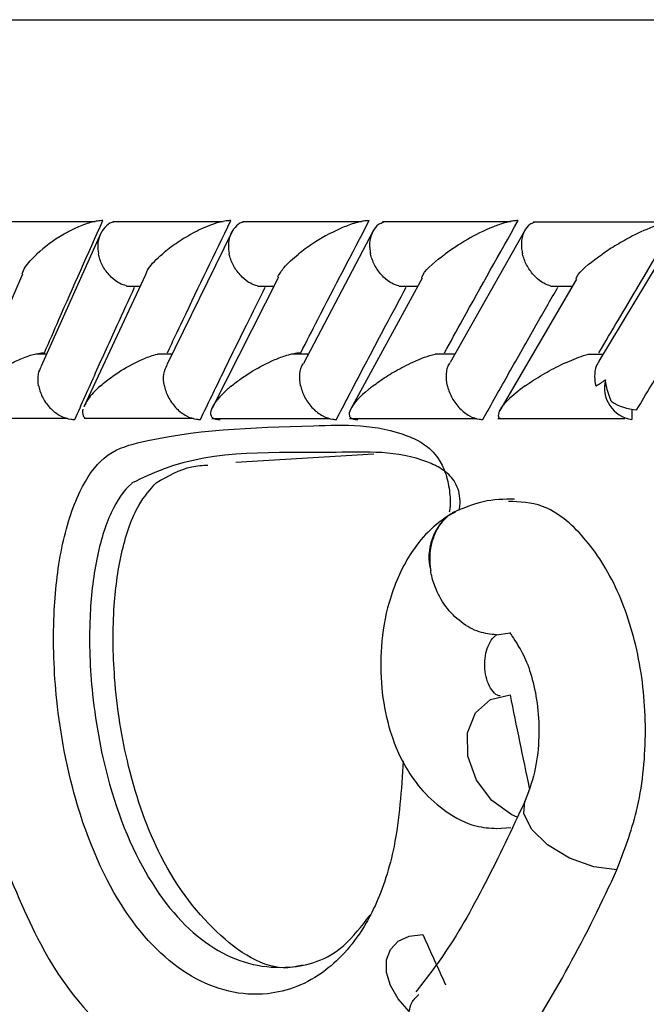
# Model space of a CAD drawing. Header units: millimetres. Extents: x 65 to 121, y 64 to 185.
# Tile 69 of 175: x 65.248 to 65.718, y 133.152 to 133.89. Entities that reach past the tile are written whole.
import ezdxf

# ---------------------------------------------------------------- set-up
doc = ezdxf.new("R2010")
doc.units = ezdxf.units.MM

msp = doc.modelspace()

# ---------------------------------------------------------------- linework, layer by layer
at = {"color": 1, "linetype": 'Continuous', "lineweight": 25}
msp.add_line((64.79811, 133.89001), (69.13552, 133.89001), dxfattribs=at)
at = {"color": 7, "linetype": 'Continuous', "lineweight": 25}
for p, q in [((65.30494, 133.73854), (65.22895, 133.73854)), ((65.40085, 133.7385), (65.31815, 133.7385)), ((65.50456, 133.73844), (65.41514, 133.73844)), ((65.51309, 133.73169), (65.4608, 133.63225)), ((65.61614, 133.73839), (65.52001, 133.73839)), ((65.6269, 133.73239), (65.57075, 133.63297)), ((65.73573, 133.73833), (65.63284, 133.73833)), ((65.74185, 133.73332), (65.68203, 133.63395)), ((65.30906, 133.72989), (65.26436, 133.63039)), ((65.40714, 133.7308), (65.35867, 133.63136)), ((65.25035, 133.69937), (65.20805, 133.60103)), ((65.34261, 133.69866), (65.29636, 133.59991)), ((65.44218, 133.69713), (65.39243, 133.59892)), ((65.54983, 133.69626), (65.49612, 133.59775)), ((65.66547, 133.6956), (65.60792, 133.59714)), ((65.32831, 133.69036), (65.33872, 133.69036)), ((65.42643, 133.69031), (65.43873, 133.69031)), ((65.53233, 133.69028), (65.54657, 133.69028)), ((65.64609, 133.69027), (65.66235, 133.69027)), ((65.2684, 133.6394), (65.26035, 133.6394)), ((65.36256, 133.63934), (65.35226, 133.63934)), ((65.4645, 133.63928), (65.4519, 133.63928)), ((65.57428, 133.63922), (65.55945, 133.63922)), ((65.68516, 133.63916), (65.67487, 133.63916)), ((65.209, 133.59125), (65.28415, 133.59125)), ((65.29669, 133.59121), (65.37854, 133.59121)), ((65.39214, 133.59118), (65.48069, 133.59118)), ((65.4954, 133.59117), (65.59065, 133.59117)), ((65.60658, 133.59116), (65.70171, 133.59116)), ((65.70676, 133.598), (65.70676, 133.59035)), ((65.41024, 133.55826), (65.5135, 133.56456)), ((65.57244, 133.52024), (65.57151, 133.51969)), ((65.57326, 133.52072), (65.57244, 133.52024)), ((65.60547, 133.42894), (65.61567, 133.43046)), ((65.60561, 133.28365), (65.61631, 133.2844))]:
    msp.add_line(p, q, dxfattribs=at)
at = {"color": 7, "linetype": 'Continuous', "lineweight": 25, "flags": 128}
for points in [[(65.62091, 133.29238), (65.61685, 133.2941), (65.60191, 133.30473), (65.59043, 133.32009), (65.5841, 133.33792), (65.58386, 133.35558), (65.58973, 133.37047), (65.60087, 133.38038), (65.61561, 133.38385)], [(65.54013, 133.14664), (65.53185, 133.15598), (65.526, 133.16597), (65.52297, 133.17594), (65.52297, 133.18521), (65.52599, 133.19316), (65.53184, 133.19925), (65.54011, 133.20307), (65.55026, 133.20435)]]:
    msp.add_lwpolyline(points, dxfattribs=at)
at = {"color": 1, "linetype": 'Continuous', "lineweight": 25, "flags": 128}
msp.add_lwpolyline([(65.69566, 133.25274), (65.67839, 133.25503), (65.66017, 133.26163), (65.6438, 133.27152), (65.63177, 133.28321), (65.62592, 133.29489), (65.6268, 133.30413)], dxfattribs=at)
at = {"color": 7, "linetype": 'Continuous', "lineweight": 25}
for centre, radius, start, end in [((65.71026, 133.61404), 0.02394, 165.44114, 261.59808), ((65.71208, 133.63459), 0.03692, 235.90296, 267.6694)]:
    msp.add_arc(centre, radius, start, end, dxfattribs=at)
at = {"color": 1, "linetype": 'Continuous', "lineweight": 25}
msp.add_arc((65.59513, 133.4871), 0.04025, 125.93892, 194.60702, dxfattribs=at)
at = {"color": 7, "linetype": 'Continuous', "lineweight": 25}
for centre, major_axis, ratio, start_param, end_param in [((69.37311, 133.33679), (-2.85503, 12.70647), 0.281339, 1.50397, 1.509457), ((69.37311, 133.16565), (-3.68119, 5.26221), 0.516232, 1.217322, 1.224091)]:
    msp.add_ellipse(centre, major_axis=major_axis, ratio=ratio, start_param=start_param, end_param=end_param, dxfattribs=at)
for points, knots in [([(65.31062, 133.73939), (65.31034, 133.73939), (65.30937, 133.7394), (65.30698, 133.73922), (65.30319, 133.73853), (65.29658, 133.73662), (65.28913, 133.73344), (65.27513, 133.72596), (65.26668, 133.71946), (65.26129, 133.71443), (65.26126, 133.7144)], [0, 0, 0, 0, 0.01308, 0.044027, 0.100232, 0.166365, 0.329718, 0.473927, 0.996414, 1, 1, 1, 1]), ([(65.2669, 133.64035), (65.27049, 133.64864), (65.2848, 133.68165), (65.29956, 133.71467), (65.31062, 133.73939)], [0, 0, 0, 0, 0.251068, 1, 1, 1, 1]), ([(65.40648, 133.73939), (65.40642, 133.73939), (65.40534, 133.73941), (65.40273, 133.73922), (65.39768, 133.73821), (65.38852, 133.73525), (65.37715, 133.72972), (65.36525, 133.72233), (65.35845, 133.71709), (65.35537, 133.71443), (65.35533, 133.7144)], [0, 0, 0, 0, 0.002829, 0.050962, 0.110327, 0.207803, 0.453176, 0.72164, 0.996413, 1, 1, 1, 1]), ([(65.35899, 133.64035), (65.3629, 133.64865), (65.37847, 133.68166), (65.39449, 133.71467), (65.40648, 133.73939)], [0, 0, 0, 0, 0.251133, 1, 1, 1, 1]), ([(65.51015, 133.73939), (65.5093, 133.73937), (65.50746, 133.73933), (65.50345, 133.73867), (65.4969, 133.73689), (65.48313, 133.73141), (65.46952, 133.72349), (65.46042, 133.71694), (65.45729, 133.71443), (65.45725, 133.7144)], [0, 0, 0, 0, 0.038845, 0.084813, 0.16294, 0.3127, 0.736904, 0.996418, 1, 1, 1, 1]), ([(65.45887, 133.64035), (65.4631, 133.64864), (65.47993, 133.68167), (65.49721, 133.71467), (65.51015, 133.73939)], [0, 0, 0, 0, 0.251052, 1, 1, 1, 1]), ([(65.56658, 133.64035), (65.57112, 133.64863), (65.58923, 133.68165), (65.60778, 133.71465), (65.62168, 133.73939)], [0, 0, 0, 0, 0.25043, 1, 1, 1, 1]), ([(65.62168, 133.73939), (65.62111, 133.73939), (65.61961, 133.73937), (65.61618, 133.7389), (65.61029, 133.73745), (65.59806, 133.73302), (65.58262, 133.72502), (65.57201, 133.71805), (65.56712, 133.71443), (65.56708, 133.7144)], [0, 0, 0, 0, 0.027377, 0.072136, 0.141875, 0.269082, 0.620336, 0.996408, 1, 1, 1, 1]), ([(65.68222, 133.64035), (65.68706, 133.6486), (65.70646, 133.68163), (65.72631, 133.71463), (65.74121, 133.73939)], [0, 0, 0, 0, 0.24956, 1, 1, 1, 1]), ([(65.74121, 133.73939), (65.74088, 133.73939), (65.73967, 133.73939), (65.73678, 133.73907), (65.73145, 133.73789), (65.72064, 133.73429), (65.70816, 133.72845), (65.69531, 133.72127), (65.6883, 133.71673), (65.68498, 133.71443), (65.68493, 133.7144)], [0, 0, 0, 0, 0.0165206, 0.0607597, 0.1238826, 0.2334929, 0.5249086, 0.7588905, 0.9964265, 1, 1, 1, 1]), ([(65.31889, 133.7383), (65.3184, 133.73821), (65.31572, 133.73771), (65.31187, 133.73447), (65.30793, 133.72868), (65.30649, 133.72162), (65.30689, 133.7166), (65.3073, 133.71448), (65.30731, 133.7144)], [0, 0, 0, 0, 0.050905, 0.280105, 0.520429, 0.797759, 0.992214, 1, 1, 1, 1]), ([(65.41595, 133.73826), (65.41553, 133.73818), (65.41298, 133.73768), (65.40934, 133.73446), (65.4056, 133.72868), (65.40435, 133.72162), (65.40484, 133.7166), (65.40528, 133.71448), (65.4053, 133.7144)], [0, 0, 0, 0, 0.045263, 0.275828, 0.517627, 0.796543, 0.992166, 1, 1, 1, 1]), ([(65.52094, 133.73815), (65.51962, 133.73764), (65.51634, 133.73637), (65.51258, 133.73163), (65.51022, 133.72469), (65.51035, 133.71854), (65.51101, 133.7151), (65.51115, 133.71448), (65.51117, 133.7144)], [0, 0, 0, 0, 0.158891, 0.39568, 0.667657, 0.939842, 0.992108, 1, 1, 1, 1]), ([(65.63384, 133.73809), (65.63262, 133.73759), (65.62951, 133.73634), (65.626, 133.73163), (65.62386, 133.7247), (65.62411, 133.71854), (65.62483, 133.7151), (65.62497, 133.71448), (65.62499, 133.7144)], [0, 0, 0, 0, 0.153653, 0.392045, 0.665589, 0.939344, 0.992049, 1, 1, 1, 1]), ([(65.25018, 133.69944), (65.25083, 133.70109), (65.25273, 133.70592), (65.25763, 133.71103), (65.26122, 133.71436), (65.26126, 133.7144)], [0, 0, 0, 0, 0.339023, 0.99323, 1, 1, 1, 1]), ([(65.32835, 133.69049), (65.32661, 133.69104), (65.32246, 133.69235), (65.31631, 133.69716), (65.3108, 133.70411), (65.30826, 133.71026), (65.30745, 133.7137), (65.30733, 133.71431), (65.30731, 133.7144)], [0, 0, 0, 0, 0.169861, 0.403573, 0.672155, 0.940939, 0.992231, 1, 1, 1, 1]), ([(65.34273, 133.6986), (65.3433, 133.7002), (65.34507, 133.70524), (65.35101, 133.71069), (65.35529, 133.71436), (65.35533, 133.7144)], [0, 0, 0, 0, 0.314982, 0.993628, 1, 1, 1, 1]), ([(65.42647, 133.69044), (65.42471, 133.691), (65.42058, 133.69232), (65.41444, 133.69716), (65.40892, 133.70411), (65.4063, 133.71026), (65.40545, 133.7137), (65.40532, 133.71431), (65.4053, 133.7144)], [0, 0, 0, 0, 0.173784, 0.406427, 0.673712, 0.941184, 0.992254, 1, 1, 1, 1]), ([(65.44174, 133.69732), (65.44313, 133.69966), (65.44643, 133.70519), (65.45297, 133.71102), (65.4572, 133.71436), (65.45725, 133.7144)], [0, 0, 0, 0, 0.42064, 0.994087, 1, 1, 1, 1]), ([(65.53237, 133.6904), (65.53061, 133.69097), (65.52653, 133.6923), (65.52042, 133.69715), (65.5149, 133.70411), (65.51224, 133.71026), (65.51133, 133.71369), (65.51119, 133.71431), (65.51117, 133.7144)], [0, 0, 0, 0, 0.176441, 0.40841, 0.674763, 0.941292, 0.992271, 1, 1, 1, 1]), ([(65.54955, 133.69645), (65.54961, 133.69671), (65.55063, 133.70153), (65.55861, 133.70792), (65.56611, 133.71368), (65.56703, 133.71436), (65.56708, 133.7144)], [0, 0, 0, 0, 0.048194, 0.887847, 0.994421, 1, 1, 1, 1]), ([(65.64613, 133.69038), (65.64439, 133.69096), (65.64039, 133.69229), (65.63434, 133.69715), (65.62884, 133.70411), (65.62611, 133.71025), (65.62517, 133.71369), (65.62501, 133.71431), (65.62499, 133.7144)], [0, 0, 0, 0, 0.177878, 0.409571, 0.67532, 0.941274, 0.992272, 1, 1, 1, 1]), ([(65.66527, 133.69574), (65.66542, 133.69621), (65.66698, 133.7012), (65.67577, 133.70783), (65.68383, 133.71364), (65.68488, 133.71436), (65.68493, 133.7144)], [0, 0, 0, 0, 0.083484, 0.88531, 0.994643, 1, 1, 1, 1]), ([(65.28965, 133.59035), (65.29482, 133.60202), (65.30528, 133.62558), (65.3202, 133.6586), (65.33, 133.67995), (65.33433, 133.6894)], [0, 0, 0, 0, 0.353238, 0.713788, 1, 1, 1, 1]), ([(65.38372, 133.59035), (65.38934, 133.60201), (65.4007, 133.62557), (65.41687, 133.65858), (65.42748, 133.67994), (65.43218, 133.6894)], [0, 0, 0, 0, 0.353046, 0.713407, 1, 1, 1, 1]), ([(65.48559, 133.59035), (65.49165, 133.602), (65.50389, 133.62552), (65.52133, 133.65854), (65.53277, 133.6799), (65.53785, 133.6894)], [0, 0, 0, 0, 0.35252, 0.712347, 1, 1, 1, 1]), ([(65.59531, 133.59035), (65.6018, 133.60197), (65.61493, 133.62544), (65.63365, 133.65846), (65.64593, 133.67985), (65.65142, 133.6894)], [0, 0, 0, 0, 0.3516454, 0.7105866, 1, 1, 1, 1]), ([(65.71058, 133.59771), (65.71765, 133.60952), (65.73187, 133.63326), (65.75037, 133.66382), (65.76181, 133.68258), (65.76596, 133.6894)], [0, 0, 0, 0, 0.3866232, 0.7772716, 1, 1, 1, 1]), ([(65.21843, 133.61535), (65.21846, 133.61539), (65.22352, 133.62036), (65.23173, 133.62676), (65.24541, 133.63422), (65.25283, 133.63744), (65.25969, 133.63947), (65.26377, 133.64022), (65.26611, 133.64035), (65.26684, 133.64035), (65.2669, 133.64035)], [0, 0, 0, 0, 0.003585, 0.521534, 0.666853, 0.833463, 0.900003, 0.967236, 0.997273, 1, 1, 1, 1]), ([(65.30869, 133.61535), (65.30873, 133.61539), (65.31151, 133.61787), (65.31908, 133.62386), (65.3303, 133.63094), (65.34218, 133.63631), (65.3481, 133.63862), (65.35191, 133.63938), (65.35224, 133.63944)], [0, 0, 0, 0, 0.00397, 0.288232, 0.700793, 0.826053, 0.985135, 1, 1, 1, 1]), ([(65.4068, 133.61535), (65.40684, 133.61539), (65.40915, 133.61729), (65.41416, 133.6211), (65.42441, 133.62779), (65.4356, 133.63382), (65.44685, 133.63814), (65.45304, 133.63975), (65.45665, 133.64029), (65.45826, 133.64034), (65.45887, 133.64035)], [0, 0, 0, 0, 0.0035912, 0.2008812, 0.4001667, 0.7146007, 0.8525214, 0.9265349, 0.9720098, 1, 1, 1, 1]), ([(65.51278, 133.61535), (65.51283, 133.61539), (65.51588, 133.61772), (65.52254, 133.62238), (65.53442, 133.62945), (65.54622, 133.63503), (65.55532, 133.63841), (65.55881, 133.63916), (65.55944, 133.6393)], [0, 0, 0, 0, 0.004001, 0.273152, 0.547812, 0.839243, 0.971122, 1, 1, 1, 1]), ([(65.62673, 133.61535), (65.62677, 133.61539), (65.63087, 133.61831), (65.63914, 133.62366), (65.65264, 133.63099), (65.66438, 133.63601), (65.67208, 133.63871), (65.67471, 133.63924), (65.67485, 133.63927)], [0, 0, 0, 0, 0.004006, 0.344084, 0.631576, 0.878055, 0.993517, 1, 1, 1, 1]), ([(65.26258, 133.61535), (65.26257, 133.61544), (65.262, 133.6185), (65.26169, 133.62399), (65.26368, 133.6284), (65.26455, 133.63031)], [0, 0, 0, 0, 0.015299, 0.574388, 1, 1, 1, 1]), ([(65.35677, 133.61535), (65.35675, 133.61544), (65.35613, 133.61849), (65.35574, 133.62437), (65.35777, 133.62911), (65.35873, 133.63134)], [0, 0, 0, 0, 0.014258, 0.534721, 1, 1, 1, 1]), ([(65.4588, 133.61535), (65.45878, 133.61544), (65.45813, 133.6185), (65.45796, 133.6244), (65.45897, 133.63031), (65.4607, 133.63225), (65.46074, 133.63229)], [0, 0, 0, 0, 0.013356, 0.501448, 0.99023, 1, 1, 1, 1]), ([(65.56875, 133.61535), (65.56873, 133.61544), (65.56802, 133.6185), (65.56772, 133.62442), (65.56872, 133.63057), (65.5706, 133.63267), (65.57082, 133.63292)], [0, 0, 0, 0, 0.012698, 0.475412, 0.938804, 1, 1, 1, 1]), ([(65.68224, 133.63383), (65.68149, 133.6327), (65.67941, 133.62957), (65.67872, 133.62308), (65.67928, 133.61779), (65.6799, 133.61544), (65.67993, 133.61535)], [0, 0, 0, 0, 0.235251, 0.654158, 0.988098, 1, 1, 1, 1]), ([(65.26258, 133.61535), (65.2626, 133.61527), (65.26319, 133.61221), (65.26537, 133.60612), (65.27114, 133.59828), (65.27861, 133.59276), (65.28512, 133.59055), (65.28867, 133.5904), (65.28965, 133.59035)], [0, 0, 0, 0, 0.006517, 0.244579, 0.482986, 0.710595, 0.919822, 1, 1, 1, 1]), ([(65.30869, 133.61535), (65.30866, 133.61532), (65.30497, 133.61197), (65.29961, 133.60669), (65.29733, 133.60168), (65.2965, 133.59985)], [0, 0, 0, 0, 0.006522, 0.637454, 1, 1, 1, 1]), ([(65.35677, 133.61535), (65.35678, 133.61527), (65.35741, 133.61221), (65.35968, 133.60612), (65.36548, 133.59828), (65.37289, 133.59276), (65.37929, 133.59055), (65.38276, 133.5904), (65.38372, 133.59035)], [0, 0, 0, 0, 0.006506, 0.244558, 0.482934, 0.710524, 0.919756, 1, 1, 1, 1]), ([(65.4068, 133.61535), (65.40676, 133.61532), (65.40582, 133.61454), (65.399, 133.60868), (65.39202, 133.60094), (65.39085, 133.59381), (65.39284, 133.5914), (65.39544, 133.59048), (65.3975, 133.59035), (65.39851, 133.59036), (65.39852, 133.59036)], [0, 0, 0, 0, 0.003585, 0.081494, 0.615833, 0.804447, 0.896395, 0.953448, 0.999518, 1, 1, 1, 1]), ([(65.4588, 133.61535), (65.45882, 133.61527), (65.45951, 133.61221), (65.46183, 133.60612), (65.46764, 133.59829), (65.47498, 133.59276), (65.48127, 133.59055), (65.48465, 133.5904), (65.48559, 133.59035)], [0, 0, 0, 0, 0.006519, 0.244475, 0.482781, 0.710323, 0.919593, 1, 1, 1, 1]), ([(65.51278, 133.61535), (65.51274, 133.61532), (65.51165, 133.61448), (65.50426, 133.60858), (65.49653, 133.60085), (65.49459, 133.59377), (65.49623, 133.59139), (65.49868, 133.59047), (65.50059, 133.59036), (65.50161, 133.59036), (65.50161, 133.59036)], [0, 0, 0, 0, 0.003579, 0.087781, 0.619047, 0.806029, 0.89725, 0.953948, 0.999865, 1, 1, 1, 1]), ([(65.56875, 133.61535), (65.56877, 133.61527), (65.56949, 133.61221), (65.57189, 133.60613), (65.57769, 133.59829), (65.58494, 133.59277), (65.5911, 133.59055), (65.59439, 133.5904), (65.59531, 133.59035)], [0, 0, 0, 0, 0.006527, 0.244338, 0.482475, 0.709949, 0.919269, 1, 1, 1, 1]), ([(65.62673, 133.61535), (65.62668, 133.61532), (65.62193, 133.61189), (65.61465, 133.60596), (65.60796, 133.59842), (65.60649, 133.59385), (65.60709, 133.59163), (65.60826, 133.59121), (65.60834, 133.59118)], [0, 0, 0, 0, 0.00395, 0.397083, 0.686948, 0.892565, 0.992751, 1, 1, 1, 1]), ([(65.67993, 133.61535), (65.67997, 133.61539), (65.68227, 133.61683), (65.6847, 133.61846), (65.68708, 133.62006)], [0, 0, 0, 0, 0.021643, 1, 1, 1, 1]), ([(65.69139, 133.60402), (65.68993, 133.60787), (65.68796, 133.61303), (65.68726, 133.61864), (65.68708, 133.62006)], [0, 0, 0, 0, 0.746123, 1, 1, 1, 1]), ([(65.29554, 133.59801), (65.29538, 133.59637), (65.29515, 133.59393), (65.29669, 133.59168), (65.2981, 133.59125), (65.29818, 133.59123)], [0, 0, 0, 0, 0.660407, 0.982063, 1, 1, 1, 1]), ([(65.5775, 133.52218), (65.57773, 133.52334), (65.57842, 133.52684), (65.57815, 133.5331), (65.57628, 133.5402), (65.57158, 133.5478), (65.56387, 133.55413), (65.53429, 133.56749), (65.46084, 133.56335), (65.38744, 133.56891), (65.34016, 133.54639), (65.3327, 133.54283)], [0, 0, 0, 0, 0.007296, 0.021942, 0.036336, 0.052269, 0.084288, 0.122527, 0.377906, 0.901763, 1, 1, 1, 1]), ([(65.35063, 133.54289), (65.35935, 133.54792), (65.3719, 133.55515), (65.38529, 133.55596), (65.38938, 133.5562)], [0, 0, 0, 0, 0.695011, 1, 1, 1, 1]), ([(65.3327, 133.54283), (65.33246, 133.54263), (65.32656, 133.53753), (65.31569, 133.5216), (65.30478, 133.48581), (65.29959, 133.43799), (65.30193, 133.37853), (65.31632, 133.30422), (65.34809, 133.23339), (65.3958, 133.18666), (65.44519, 133.17554), (65.48612, 133.18708), (65.50442, 133.21057), (65.51087, 133.21885)], [0, 0, 0, 0, 0.002367, 0.058386, 0.118393, 0.182178, 0.263637, 0.367359, 0.520246, 0.674272, 0.826716, 0.938916, 1, 1, 1, 1]), ([(65.46004, 133.1813), (65.45763, 133.18072), (65.43623, 133.17559), (65.3975, 133.19992), (65.35509, 133.25248), (65.32928, 133.32411), (65.31841, 133.39091), (65.31772, 133.4478), (65.32413, 133.49316), (65.33548, 133.52617), (65.34605, 133.53783), (65.35063, 133.54289)], [0, 0, 0, 0, 0.024952, 0.222102, 0.419679, 0.570185, 0.693699, 0.78904, 0.865055, 0.941524, 1, 1, 1, 1]), ([(65.61887, 133.53065), (65.61108, 133.53053), (65.59556, 133.53028), (65.58003, 133.52363), (65.5723, 133.52031)], [0, 0, 0, 0, 0.501605, 1, 1, 1, 1]), ([(65.69566, 133.25274), (65.7011, 133.26702), (65.71279, 133.29768), (65.71891, 133.3537), (65.71384, 133.41174), (65.69744, 133.46405), (65.67189, 133.50393), (65.64272, 133.52788), (65.62296, 133.52861), (65.61441, 133.52893)], [0, 0, 0, 0, 0.13121, 0.28182, 0.43181, 0.581638, 0.732278, 0.884134, 1, 1, 1, 1]), ([(65.5715, 133.51968), (65.56555, 133.51549), (65.5542, 133.50752), (65.53728, 133.4856), (65.52431, 133.45611), (65.51836, 133.42122), (65.5187, 133.38927), (65.5243, 133.35833), (65.53501, 133.33205), (65.55048, 133.31059), (65.5682, 133.29515), (65.58725, 133.28492), (65.6004, 133.2841), (65.60565, 133.28378)], [0, 0, 0, 0, 0.084767, 0.161469, 0.29225, 0.398689, 0.496304, 0.590567, 0.698787, 0.768877, 0.849517, 0.939841, 1, 1, 1, 1]), ([(65.57441, 133.52059), (65.5728, 133.51992), (65.56707, 133.51753), (65.56024, 133.50831), (65.55527, 133.4944), (65.55521, 133.48314), (65.55612, 133.47735), (65.55618, 133.47695)], [0, 0, 0, 0, 0.112337, 0.400931, 0.689603, 0.978268, 1, 1, 1, 1]), ([(65.60547, 133.42894), (65.60115, 133.42938), (65.59212, 133.43031), (65.57863, 133.4379), (65.56694, 133.44973), (65.55961, 133.46314), (65.55693, 133.47254), (65.55625, 133.47656), (65.55618, 133.47695)], [0, 0, 0, 0, 0.1963599, 0.4103762, 0.6248526, 0.8396958, 0.9843724, 1, 1, 1, 1]), ([(65.60812, 133.3831), (65.60747, 133.38322), (65.6052, 133.38366), (65.60178, 133.38732), (65.59854, 133.39348), (65.59674, 133.4012), (65.59651, 133.40936), (65.59781, 133.41715), (65.60051, 133.42377), (65.60335, 133.42737), (65.60512, 133.42868), (65.60547, 133.42894)], [0, 0, 0, 0, 0.055018, 0.191825, 0.325038, 0.455183, 0.582959, 0.709947, 0.837677, 0.967548, 1, 1, 1, 1]), ([(65.61558, 133.43074), (65.61568, 133.43033), (65.61588, 133.42958), (65.61952, 133.42458), (65.62747, 133.41121), (65.63333, 133.39359), (65.63709, 133.37217), (65.63765, 133.34878), (65.6345, 133.32474), (65.6294, 133.31109), (65.62678, 133.30408)], [0, 0, 0, 0, 0.169157, 0.31057, 0.420143, 0.527228, 0.638018, 0.751002, 0.871979, 1, 1, 1, 1]), ([(65.62674, 133.304), (65.60698, 133.26204), (65.58141, 133.20776), (65.55169, 133.16987), (65.54494, 133.16126)], [0, 0, 0, 0, 0.773003, 1, 1, 1, 1]), ([(65.29718, 132.97594), (65.29353, 132.97537), (65.26846, 132.97143), (65.22546, 132.98593), (65.17029, 133.02015), (65.12198, 133.07775), (65.07416, 133.16349), (65.04941, 133.24559), (65.03491, 133.29372)], [0, 0, 0, 0, 0.0305901, 0.2095633, 0.3885475, 0.5675116, 0.7464734, 1, 1, 1, 1]), ([(65.23274, 133.26775), (65.24261, 133.2433), (65.26756, 133.18154), (65.32258, 133.11416), (65.37212, 133.10446), (65.39673, 133.09964)], [0, 0, 0, 0, 0.248038, 0.626539, 1, 1, 1, 1]), ([(65.23708, 132.8836), (65.23807, 132.88309), (65.26002, 132.87166), (65.30888, 132.87237), (65.38199, 132.88859), (65.45793, 132.93216), (65.53506, 133.00042), (65.61411, 133.09914), (65.66679, 133.19048), (65.69293, 133.24684), (65.69566, 133.25274)], [0, 0, 0, 0, 0.007239, 0.161003, 0.314778, 0.468531, 0.622293, 0.788206, 0.977846, 1, 1, 1, 1]), ([(65.16915, 133.21981), (65.18295, 133.18616), (65.21068, 133.11856), (65.26971, 133.04867), (65.33051, 133.0067), (65.37276, 133.0035), (65.39117, 133.00211)], [0, 0, 0, 0, 0.262354, 0.527158, 0.793958, 1, 1, 1, 1]), ([(65.54013, 133.14664), (65.5406, 133.14889), (65.54165, 133.15396), (65.54532, 133.15742), (65.54736, 133.15934)], [0, 0, 0, 0, 0.444211, 1, 1, 1, 1])]:
    msp.add_open_spline(points, degree=3, knots=knots, dxfattribs=at)
at = {"color": 1, "linetype": 'Continuous', "lineweight": 25}
msp.add_open_spline([(65.53562, 133.33459), (65.53422, 133.31269), (65.53173, 133.27349), (65.51883, 133.23382), (65.50185, 133.20086), (65.47499, 133.17107), (65.42878, 133.15435), (65.37569, 133.16733), (65.32493, 133.21679), (65.29072, 133.29295), (65.27501, 133.37384), (65.27245, 133.43996), (65.27856, 133.49521), (65.2918, 133.53746), (65.31211, 133.56587), (65.36935, 133.58288), (65.44366, 133.58478), (65.51951, 133.58732), (65.55106, 133.57267), (65.56097, 133.56362), (65.56761, 133.55085), (65.57044, 133.5376), (65.57111, 133.52701), (65.57023, 133.52177), (65.57008, 133.52081)], degree=3, knots=[0, 0, 0, 0, 0.044407, 0.079501, 0.091489, 0.137378, 0.195802, 0.273714, 0.352393, 0.431212, 0.485409, 0.528869, 0.563906, 0.599185, 0.631203, 0.668375, 0.848715, 0.938912, 0.954096, 0.969388, 0.979134, 0.988911, 0.997966, 1, 1, 1, 1], dxfattribs=at)

doc.saveas('drawing.dxf')
